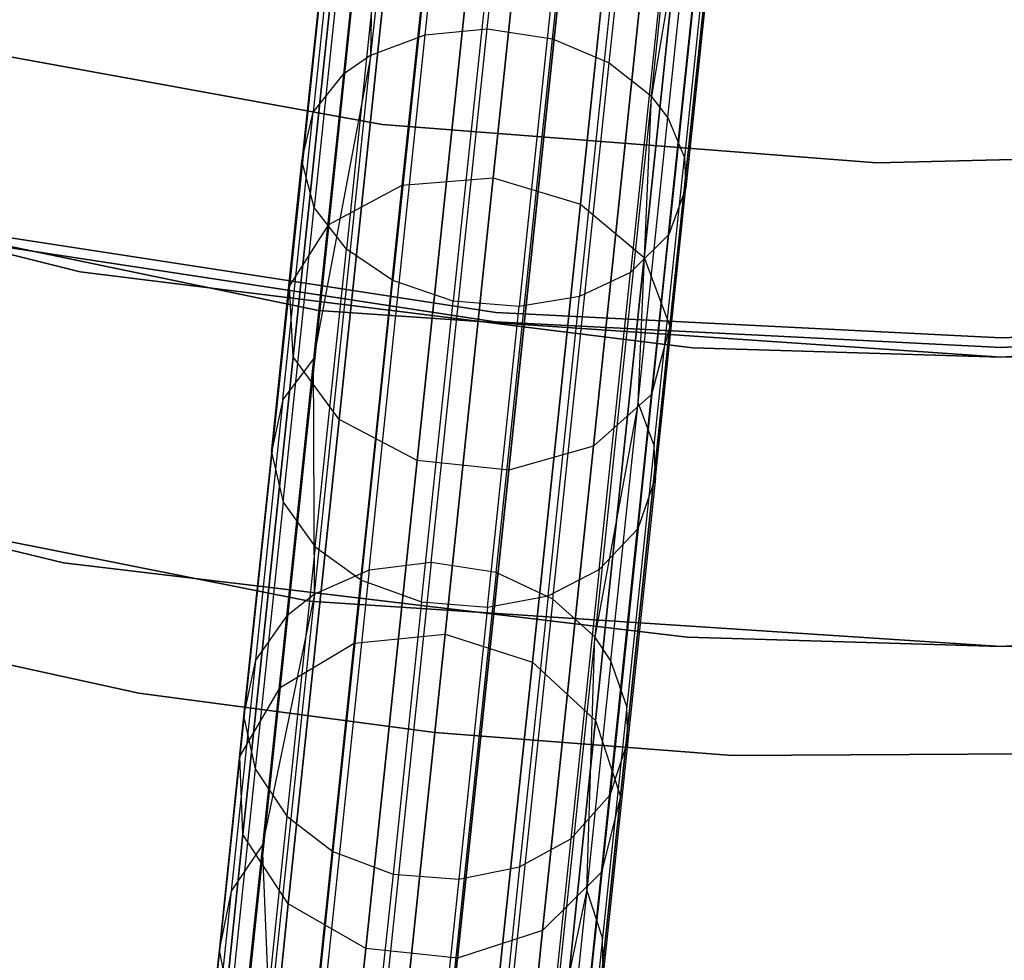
# Model space of a CAD drawing. Extents: x 0.3 to 7.1, y -3.38 to 3.38.
# Tile 47 of 256: x 3.19 to 3.7, y -2.91 to -2.42. Entities that reach past the tile are written whole.
import ezdxf

# ---------------------------------------------------------------- set-up
doc = ezdxf.new("R2010")
doc.units = 0
doc.header["$LTSCALE"] = 2.54
doc.layers.get('0').update_dxf_attribs({"linetype": 'CONTINUOUS'})

# ---------------------------------------------------------------- blocks, each defined once
blk = doc.blocks.new('SINGLES_B_BB_STL')
at = {"color": 0}
for p, q in [((3.3976, -2.43282, 40.96026), (3.43214, -2.10417, 41.24875)), ((3.3976, -2.43282, 40.96026), (3.43214, -2.10417, 41.24875)), ((3.42974, -2.42972, 40.954), (3.46417, -2.10218, 41.24152)), ((3.42974, -2.42972, 40.954), (3.46417, -2.10218, 41.24152)), ((3.46352, -2.43476, 40.95544), (3.49797, -2.10696, 41.24318)), ((3.46352, -2.43476, 40.95544), (3.49797, -2.10696, 41.24318)), ((3.36943, -2.44332, 40.97328), (3.40421, -2.11239, 41.26377)), ((3.36943, -2.44332, 40.97328), (3.40421, -2.11239, 41.26377)), ((3.49307, -2.44721, 40.96447), (3.52769, -2.11782, 41.2536)), ((3.49307, -2.44721, 40.96447), (3.52769, -2.11782, 41.2536)), ((3.51497, -2.46457, 40.97904), (3.54986, -2.13263, 41.27042)), ((3.51497, -2.46457, 40.97904), (3.54986, -2.13263, 41.27042)), ((3.38567, -2.51081, 15.11933), (3.41516, -2.23029, 14.83256)), ((3.38567, -2.51081, 15.11933), (3.41516, -2.23029, 14.83256)), ((3.41516, -2.23029, 13.42871), (3.38567, -2.51081, 13.14194)), ((3.41516, -2.23029, 13.42871), (3.38567, -2.51081, 13.14194)), ((3.46217, -2.22761, 14.84115), (3.4328, -2.507, 15.12676)), ((3.46217, -2.22761, 14.84115), (3.4328, -2.507, 15.12676)), ((3.4328, -2.507, 13.13451), (3.46217, -2.22761, 13.42012)), ((3.4328, -2.507, 13.13451), (3.46217, -2.22761, 13.42012)), ((3.47811, -2.52052, 15.11933), (3.50759, -2.24, 14.83256)), ((3.47811, -2.52052, 15.11933), (3.50759, -2.24, 14.83256)), ((3.50759, -2.24, 13.42871), (3.47811, -2.52052, 13.14194)), ((3.50759, -2.24, 13.42871), (3.47811, -2.52052, 13.14194)), ((3.34752, -2.53107, 15.09872), (3.37733, -2.24743, 14.80876)), ((3.34752, -2.53107, 15.09872), (3.37733, -2.24743, 14.80876)), ((3.37733, -2.24743, 13.4525), (3.34752, -2.53107, 13.16255)), ((3.37733, -2.24743, 13.4525), (3.34752, -2.53107, 13.16255)), ((3.51122, -2.54828, 15.09872), (3.54103, -2.26463, 14.80876)), ((3.51122, -2.54828, 15.09872), (3.54103, -2.26463, 14.80876)), ((3.54103, -2.26463, 13.4525), (3.51122, -2.54828, 13.16255)), ((3.54103, -2.26463, 13.4525), (3.51122, -2.54828, 13.16255)), ((3.32708, -2.56315, 15.06967), (3.35736, -2.2751, 14.77521)), ((3.32708, -2.56315, 15.06967), (3.35736, -2.2751, 14.77521)), ((3.35736, -2.2751, 13.48606), (3.32708, -2.56315, 13.1916)), ((3.35736, -2.2751, 13.48606), (3.32708, -2.56315, 13.1916)), ((3.37199, -2.29272, 41.13721), (3.35512, -2.45318, 40.98427)), ((3.37199, -2.29272, 41.13721), (3.35512, -2.45318, 40.98427)), ((3.36943, -2.44332, 40.97328), (3.37199, -2.29272, 41.13721)), ((3.36943, -2.44332, 40.97328), (3.37199, -2.29272, 41.13721)), ((3.52454, -2.5839, 15.06967), (3.55481, -2.29586, 14.77521)), ((3.52454, -2.5839, 15.06967), (3.55481, -2.29586, 14.77521)), ((3.55481, -2.29586, 13.48606), (3.52454, -2.5839, 13.1916)), ((3.55481, -2.29586, 13.48606), (3.52454, -2.5839, 13.1916)), ((3.32904, -2.5997, 15.03882), (3.35981, -2.30697, 14.73958)), ((3.32904, -2.5997, 15.03882), (3.35981, -2.30697, 14.73958)), ((3.35981, -2.30697, 13.52169), (3.32904, -2.5997, 13.22244)), ((3.35981, -2.30697, 13.52169), (3.32904, -2.5997, 13.22244)), ((3.35646, -2.31062, 41.15946), (3.33941, -2.47283, 41.00486)), ((3.35646, -2.31062, 41.15946), (3.33941, -2.47283, 41.00486)), ((3.54041, -2.31474, 41.14212), (3.51497, -2.46457, 40.97904)), ((3.54041, -2.31474, 41.14212), (3.51497, -2.46457, 40.97904)), ((3.52351, -2.47558, 40.98881), (3.54041, -2.31474, 41.14212)), ((3.52351, -2.47558, 40.98881), (3.54041, -2.31474, 41.14212)), ((3.51502, -2.61924, 15.03882), (3.54579, -2.32652, 14.73958)), ((3.51502, -2.61924, 15.03882), (3.54579, -2.32652, 14.73958)), ((3.54579, -2.32652, 13.52169), (3.51502, -2.61924, 13.22244)), ((3.54579, -2.32652, 13.52169), (3.51502, -2.61924, 13.22244)), ((3.35091, -2.3338, 41.18653), (3.33364, -2.49813, 41.02991)), ((3.35091, -2.3338, 41.18653), (3.33364, -2.49813, 41.02991)), ((3.54912, -2.3339, 41.16291), (3.53204, -2.49637, 41.00805)), ((3.54912, -2.3339, 41.16291), (3.53204, -2.49637, 41.00805)), ((3.35295, -2.63234, 15.01325), (3.38413, -2.33573, 14.71004)), ((3.35295, -2.63234, 15.01325), (3.38413, -2.33573, 14.71004)), ((3.38413, -2.33573, 13.55122), (3.35295, -2.63234, 13.24801)), ((3.38413, -2.33573, 13.55122), (3.35295, -2.63234, 13.24801)), ((3.48485, -2.6462, 15.01325), (3.51602, -2.3496, 14.71004)), ((3.48485, -2.6462, 15.01325), (3.51602, -2.3496, 14.71004)), ((3.51602, -2.3496, 13.55122), (3.48485, -2.6462, 13.24801)), ((3.51602, -2.3496, 13.55122), (3.48485, -2.6462, 13.24801)), ((3.55002, -2.34843, 41.17936), (3.53281, -2.5122, 41.02328)), ((3.55002, -2.34843, 41.17936), (3.53281, -2.5122, 41.02328)), ((3.35744, -2.35599, 41.21104), (3.33997, -2.52224, 41.05258)), ((3.35744, -2.35599, 41.21104), (3.33997, -2.52224, 41.05258)), ((3.39333, -2.65359, 14.99881), (3.42474, -2.3548, 14.69337)), ((3.39333, -2.65359, 14.99881), (3.42474, -2.3548, 14.69337)), ((3.42474, -2.3548, 13.5679), (3.39333, -2.65359, 13.26245)), ((3.42474, -2.3548, 13.5679), (3.39333, -2.65359, 13.26245)), ((3.44093, -2.6586, 14.99881), (3.47234, -2.3598, 14.69337)), ((3.44093, -2.6586, 14.99881), (3.47234, -2.3598, 14.69337)), ((3.47234, -2.3598, 13.5679), (3.44093, -2.6586, 13.26245)), ((3.47234, -2.3598, 13.5679), (3.44093, -2.6586, 13.26245)), ((3.54141, -2.37054, 41.20558), (3.52398, -2.53636, 41.04753)), ((3.54141, -2.37054, 41.20558), (3.52398, -2.53636, 41.04753)), ((3.37439, -2.37601, 41.23182), (3.35675, -2.54389, 41.07181)), ((3.37439, -2.37601, 41.23182), (3.35675, -2.54389, 41.07181)), ((3.52168, -2.38843, 41.22833), (3.50406, -2.55604, 41.06859)), ((3.52168, -2.38843, 41.22833), (3.50406, -2.55604, 41.06859)), ((3.39859, -2.39118, 41.24621), (3.38083, -2.56019, 41.08512)), ((3.39859, -2.39118, 41.24621), (3.38083, -2.56019, 41.08512)), ((3.49534, -2.39957, 41.24419), (3.47759, -2.56842, 41.08325)), ((3.49534, -2.39957, 41.24419), (3.47759, -2.56842, 41.08325)), ((3.42994, -2.40129, 41.25397), (3.41211, -2.57091, 41.09231)), ((3.42994, -2.40129, 41.25397), (3.41211, -2.57091, 41.09231)), ((3.46404, -2.40414, 41.25313), (3.44622, -2.57369, 41.09153)), ((3.46404, -2.40414, 41.25313), (3.44622, -2.57369, 41.09153)), ((3.3976, -2.43282, 40.96026), (3.42974, -2.42972, 40.954)), ((3.3976, -2.43282, 40.96026), (3.42974, -2.42972, 40.954)), ((3.40066, -2.70639, 40.61662), (3.42974, -2.42972, 40.954)), ((3.40066, -2.70639, 40.61662), (3.42974, -2.42972, 40.954)), ((3.42974, -2.42972, 40.954), (3.46352, -2.43476, 40.95544)), ((3.42974, -2.42972, 40.954), (3.46352, -2.43476, 40.95544)), ((3.12208, -2.43316, 3.2), (3.3753, -2.47931, 3.2)), ((3.3753, -2.47931, 3.303), (3.12208, -2.43316, 3.303)), ((3.12208, -2.43316, 3.2), (3.3753, -2.47931, 3.2)), ((3.3753, -2.47931, 3.303), (3.12208, -2.43316, 3.303)), ((3.36843, -2.71041, 40.62175), (3.3976, -2.43282, 40.96026)), ((3.36843, -2.71041, 40.62175), (3.3976, -2.43282, 40.96026)), ((3.36943, -2.44332, 40.97328), (3.3976, -2.43282, 40.96026)), ((3.36943, -2.44332, 40.97328), (3.3976, -2.43282, 40.96026)), ((3.43441, -2.71163, 40.6178), (3.46352, -2.43476, 40.95544)), ((3.43441, -2.71163, 40.6178), (3.46352, -2.43476, 40.95544)), ((3.46352, -2.43476, 40.95544), (3.49307, -2.44721, 40.96447)), ((3.46352, -2.43476, 40.95544), (3.49307, -2.44721, 40.96447)), ((3.36943, -2.44332, 40.97328), (3.33962, -2.60073, 40.81865)), ((3.36943, -2.44332, 40.97328), (3.33962, -2.60073, 40.81865)), ((3.34005, -2.72285, 40.63241), (3.36943, -2.44332, 40.97328)), ((3.34005, -2.72285, 40.63241), (3.36943, -2.44332, 40.97328)), ((3.36943, -2.44332, 40.97328), (3.35512, -2.45318, 40.98427)), ((3.36943, -2.44332, 40.97328), (3.35512, -2.45318, 40.98427)), ((3.46383, -2.72542, 40.6252), (3.49307, -2.44721, 40.96447)), ((3.46383, -2.72542, 40.6252), (3.49307, -2.44721, 40.96447)), ((3.49307, -2.44721, 40.96447), (3.51497, -2.46457, 40.97904)), ((3.49307, -2.44721, 40.96447), (3.51497, -2.46457, 40.97904)), ((3.33941, -2.47283, 41.00486), (3.35512, -2.45318, 40.98427)), ((3.33941, -2.47283, 41.00486), (3.35512, -2.45318, 40.98427)), ((3.35512, -2.45318, 40.98427), (3.33962, -2.60073, 40.81865)), ((3.35512, -2.45318, 40.98427), (3.33962, -2.60073, 40.81865)), ((3.51497, -2.46457, 40.97904), (3.4855, -2.74496, 40.63713)), ((3.51497, -2.46457, 40.97904), (3.4855, -2.74496, 40.63713)), ((3.50796, -2.62349, 40.82279), (3.51497, -2.46457, 40.97904)), ((3.50796, -2.62349, 40.82279), (3.51497, -2.46457, 40.97904)), ((3.52351, -2.47558, 40.98881), (3.51497, -2.46457, 40.97904)), ((3.52351, -2.47558, 40.98881), (3.51497, -2.46457, 40.97904)), ((3.32374, -2.62198, 40.83744), (3.33941, -2.47283, 41.00486)), ((3.32374, -2.62198, 40.83744), (3.33941, -2.47283, 41.00486)), ((3.33364, -2.49813, 41.02991), (3.33941, -2.47283, 41.00486)), ((3.33364, -2.49813, 41.02991), (3.33941, -2.47283, 41.00486)), ((3.50796, -2.62349, 40.82279), (3.52351, -2.47558, 40.98881)), ((3.50796, -2.62349, 40.82279), (3.52351, -2.47558, 40.98881)), ((3.52351, -2.47558, 40.98881), (3.53204, -2.49637, 41.00805)), ((3.52351, -2.47558, 40.98881), (3.53204, -2.49637, 41.00805)), ((3.21855, -2.55573, 171.7), (2.9081, -2.47765, 171.7)), ((2.9081, -2.47765, 164.1), (3.21855, -2.55573, 164.1)), ((2.9081, -2.47765, 164.1), (3.21855, -2.55573, 164.1)), ((3.21855, -2.55573, 171.7), (2.9081, -2.47765, 171.7)), ((3.3753, -2.47931, 3.2), (3.3753, -2.47931, 3.303)), ((3.3753, -2.47931, 3.2), (3.63193, -2.49917, 3.2)), ((3.63193, -2.49917, 3.303), (3.3753, -2.47931, 3.303)), ((3.3753, -2.47931, 3.2), (3.3753, -2.47931, 3.303)), ((3.3753, -2.47931, 3.2), (3.63193, -2.49917, 3.2)), ((3.63193, -2.49917, 3.303), (3.3753, -2.47931, 3.303)), ((3.63193, -2.49917, 3.2), (3.88924, -2.49254, 3.2)), ((3.88924, -2.49254, 3.303), (3.63193, -2.49917, 3.303)), ((3.63193, -2.49917, 3.2), (3.88924, -2.49254, 3.2)), ((3.88924, -2.49254, 3.303), (3.63193, -2.49917, 3.303)), ((3.51634, -2.64578, 40.84035), (3.53204, -2.49637, 41.00805)), ((3.51634, -2.64578, 40.84035), (3.53204, -2.49637, 41.00805)), ((3.53204, -2.49637, 41.00805), (3.53281, -2.5122, 41.02328)), ((3.53204, -2.49637, 41.00805), (3.53281, -2.5122, 41.02328)), ((3.31776, -2.64923, 40.86029), (3.33364, -2.49813, 41.02991)), ((3.31776, -2.64923, 40.86029), (3.33364, -2.49813, 41.02991)), ((3.33997, -2.52224, 41.05258), (3.33364, -2.49813, 41.02991)), ((3.33997, -2.52224, 41.05258), (3.33364, -2.49813, 41.02991)), ((3.63193, -2.49917, 3.2), (3.63193, -2.49917, 3.303)), ((3.63193, -2.49917, 3.2), (3.63193, -2.49917, 3.303)), ((2.99483, -2.50358, 1.7), (3.34226, -2.57578, 1.7)), ((3.34226, -2.57578, 12.7), (2.99483, -2.50358, 12.7)), ((3.34226, -2.57578, 12.7), (2.99483, -2.50358, 12.7)), ((2.99483, -2.50358, 1.7), (3.34226, -2.57578, 1.7)), ((3.38567, -2.51081, 15.11933), (3.4328, -2.507, 15.12676)), ((3.38567, -2.51081, 15.11933), (3.4328, -2.507, 15.12676)), ((3.38567, -2.51081, 13.14194), (3.4328, -2.507, 13.13451)), ((3.38567, -2.51081, 13.14194), (3.4328, -2.507, 13.13451)), ((3.4328, -2.507, 15.12676), (3.40793, -2.7436, 15.44909)), ((3.4328, -2.507, 15.12676), (3.40793, -2.7436, 15.44909)), ((3.40793, -2.7436, 12.81218), (3.4328, -2.507, 13.13451)), ((3.40793, -2.7436, 12.81218), (3.4328, -2.507, 13.13451)), ((3.4328, -2.507, 15.12676), (3.47811, -2.52052, 15.11933)), ((3.4328, -2.507, 15.12676), (3.47811, -2.52052, 15.11933)), ((3.4328, -2.507, 13.13451), (3.47811, -2.52052, 13.14194)), ((3.4328, -2.507, 13.13451), (3.47811, -2.52052, 13.14194)), ((3.34752, -2.53107, 15.09872), (3.38567, -2.51081, 15.11933)), ((3.34752, -2.53107, 15.09872), (3.38567, -2.51081, 15.11933)), ((3.34752, -2.53107, 13.16255), (3.38567, -2.51081, 13.14194)), ((3.34752, -2.53107, 13.16255), (3.38567, -2.51081, 13.14194)), ((3.36071, -2.74836, 15.44295), (3.38567, -2.51081, 15.11933)), ((3.36071, -2.74836, 15.44295), (3.38567, -2.51081, 15.11933)), ((3.38567, -2.51081, 13.14194), (3.36071, -2.74836, 12.81832)), ((3.38567, -2.51081, 13.14194), (3.36071, -2.74836, 12.81832)), ((3.51698, -2.66279, 40.85424), (3.53281, -2.5122, 41.02328)), ((3.51698, -2.66279, 40.85424), (3.53281, -2.5122, 41.02328)), ((3.53281, -2.5122, 41.02328), (3.52398, -2.53636, 41.04753)), ((3.53281, -2.5122, 41.02328), (3.52398, -2.53636, 41.04753)), ((3.3239, -2.67511, 40.88098), (3.33997, -2.52224, 41.05258)), ((3.3239, -2.67511, 40.88098), (3.33997, -2.52224, 41.05258)), ((3.35675, -2.54389, 41.07181), (3.33997, -2.52224, 41.05258)), ((3.35675, -2.54389, 41.07181), (3.33997, -2.52224, 41.05258)), ((3.45314, -2.75808, 15.44295), (3.47811, -2.52052, 15.11933)), ((3.45314, -2.75808, 15.44295), (3.47811, -2.52052, 15.11933)), ((3.47811, -2.52052, 13.14194), (3.45314, -2.75808, 12.81832)), ((3.47811, -2.52052, 13.14194), (3.45314, -2.75808, 12.81832)), ((3.47811, -2.52052, 15.11933), (3.51122, -2.54828, 15.09872)), ((3.47811, -2.52052, 15.11933), (3.51122, -2.54828, 15.09872)), ((3.47811, -2.52052, 13.14194), (3.51122, -2.54828, 13.16255)), ((3.47811, -2.52052, 13.14194), (3.51122, -2.54828, 13.16255)), ((3.32227, -2.77127, 15.42595), (3.34752, -2.53107, 15.09872)), ((3.32227, -2.77127, 15.42595), (3.34752, -2.53107, 15.09872)), ((3.34752, -2.53107, 13.16255), (3.32227, -2.77127, 12.83532)), ((3.34752, -2.53107, 13.16255), (3.32227, -2.77127, 12.83532)), ((3.32708, -2.56315, 15.06967), (3.34752, -2.53107, 15.09872)), ((3.32708, -2.56315, 15.06967), (3.34752, -2.53107, 15.09872)), ((3.32708, -2.56315, 13.1916), (3.34752, -2.53107, 13.16255)), ((3.32708, -2.56315, 13.1916), (3.34752, -2.53107, 13.16255)), ((3.17493, -2.53698, 164.4), (3.43427, -2.57671, 164.4)), ((3.43427, -2.57671, 164.3), (3.17493, -2.53698, 164.3)), ((3.17493, -2.53698, 164.4), (3.43427, -2.57671, 164.4)), ((3.43427, -2.57671, 164.3), (3.17493, -2.53698, 164.3)), ((3.52398, -2.53636, 41.04753), (3.50406, -2.55604, 41.06859)), ((3.52398, -2.53636, 41.04753), (3.50406, -2.55604, 41.06859)), ((3.50796, -2.68884, 40.87638), (3.52398, -2.53636, 41.04753)), ((3.50796, -2.68884, 40.87638), (3.52398, -2.53636, 41.04753)), ((3.17393, -2.54188, 12.5), (3.43377, -2.58169, 12.5)), ((3.43377, -2.58169, 12.35), (3.17393, -2.54188, 12.35)), ((3.17393, -2.54188, 12.5), (3.43377, -2.58169, 12.5)), ((3.43377, -2.58169, 12.35), (3.17393, -2.54188, 12.35)), ((3.34052, -2.69826, 40.89853), (3.35675, -2.54389, 41.07181)), ((3.34052, -2.69826, 40.89853), (3.35675, -2.54389, 41.07181)), ((3.38083, -2.56019, 41.08512), (3.35675, -2.54389, 41.07181)), ((3.38083, -2.56019, 41.08512), (3.35675, -2.54389, 41.07181)), ((3.48597, -2.78848, 15.42595), (3.51122, -2.54828, 15.09872)), ((3.48597, -2.78848, 15.42595), (3.51122, -2.54828, 15.09872)), ((3.51122, -2.54828, 13.16255), (3.48597, -2.78848, 12.83532)), ((3.51122, -2.54828, 13.16255), (3.48597, -2.78848, 12.83532)), ((3.51122, -2.54828, 15.09872), (3.52454, -2.5839, 15.06967)), ((3.51122, -2.54828, 15.09872), (3.52454, -2.5839, 15.06967)), ((3.51122, -2.54828, 13.16255), (3.52454, -2.5839, 13.1916)), ((3.51122, -2.54828, 13.16255), (3.52454, -2.5839, 13.1916)), ((3.53624, -2.59507, 171.7), (3.21855, -2.55573, 171.7)), ((3.21855, -2.55573, 164.1), (3.53624, -2.59507, 164.1)), ((3.21855, -2.55573, 164.1), (3.53624, -2.59507, 164.1)), ((3.21855, -2.55573, 164.1), (3.21855, -2.55573, 171.7)), ((3.53624, -2.59507, 171.7), (3.21855, -2.55573, 171.7)), ((3.21855, -2.55573, 164.1), (3.21855, -2.55573, 171.7)), ((3.50406, -2.55604, 41.06859), (3.47759, -2.56842, 41.08325)), ((3.50406, -2.55604, 41.06859), (3.47759, -2.56842, 41.08325)), ((3.48786, -2.71016, 40.89558), (3.50406, -2.55604, 41.06859)), ((3.48786, -2.71016, 40.89558), (3.50406, -2.55604, 41.06859)), ((3.30144, -2.80709, 15.40198), (3.32708, -2.56315, 15.06967)), ((3.30144, -2.80709, 15.40198), (3.32708, -2.56315, 15.06967)), ((3.32708, -2.56315, 13.1916), (3.30144, -2.80709, 12.85928)), ((3.32708, -2.56315, 13.1916), (3.30144, -2.80709, 12.85928)), ((3.32904, -2.5997, 15.03882), (3.32708, -2.56315, 15.06967)), ((3.32904, -2.5997, 15.03882), (3.32708, -2.56315, 15.06967)), ((3.32904, -2.5997, 13.22244), (3.32708, -2.56315, 13.1916)), ((3.32904, -2.5997, 13.22244), (3.32708, -2.56315, 13.1916)), ((3.36449, -2.7156, 40.91068), (3.38083, -2.56019, 41.08512)), ((3.36449, -2.7156, 40.91068), (3.38083, -2.56019, 41.08512)), ((3.41211, -2.57091, 41.09231), (3.38083, -2.56019, 41.08512)), ((3.41211, -2.57091, 41.09231), (3.38083, -2.56019, 41.08512)), ((3.47759, -2.56842, 41.08325), (3.44622, -2.57369, 41.09153)), ((3.47759, -2.56842, 41.08325), (3.44622, -2.57369, 41.09153)), ((3.46127, -2.72369, 40.90897), (3.47759, -2.56842, 41.08325)), ((3.46127, -2.72369, 40.90897), (3.47759, -2.56842, 41.08325)), ((3.39572, -2.72688, 40.91723), (3.41211, -2.57091, 41.09231)), ((3.39572, -2.72688, 40.91723), (3.41211, -2.57091, 41.09231)), ((3.44622, -2.57369, 41.09153), (3.41211, -2.57091, 41.09231)), ((3.44622, -2.57369, 41.09153), (3.41211, -2.57091, 41.09231)), ((3.42984, -2.7296, 40.91652), (3.44622, -2.57369, 41.09153)), ((3.42984, -2.7296, 40.91652), (3.44622, -2.57369, 41.09153)), ((3.34226, -2.57578, 1.7), (3.6963, -2.6, 1.7)), ((3.6963, -2.6, 12.7), (3.34226, -2.57578, 12.7)), ((3.34226, -2.57578, 12.7), (3.34226, -2.57578, 1.7)), ((3.34226, -2.57578, 12.7), (3.34226, -2.57578, 1.7)), ((3.6963, -2.6, 12.7), (3.34226, -2.57578, 12.7)), ((3.34226, -2.57578, 1.7), (3.6963, -2.6, 1.7)), ((3.43427, -2.57671, 164.4), (3.6963, -2.59, 164.4)), ((3.6963, -2.59, 164.3), (3.43427, -2.57671, 164.3)), ((3.6963, -2.59, 164.3), (3.43427, -2.57671, 164.3)), ((3.43427, -2.57671, 164.4), (3.6963, -2.59, 164.4)), ((3.43427, -2.57671, 164.4), (3.43427, -2.57671, 164.3)), ((3.43427, -2.57671, 164.4), (3.43427, -2.57671, 164.3)), ((3.6963, -2.6, 1.7), (4.05033, -2.57578, 1.7)), ((4.05033, -2.57578, 12.7), (3.6963, -2.6, 12.7)), ((4.05033, -2.57578, 12.7), (3.6963, -2.6, 12.7)), ((3.6963, -2.6, 1.7), (4.05033, -2.57578, 1.7)), ((3.6963, -2.59, 164.4), (3.95832, -2.57671, 164.4)), ((3.95832, -2.57671, 164.3), (3.6963, -2.59, 164.3)), ((3.6963, -2.59, 164.4), (3.95832, -2.57671, 164.4)), ((3.95832, -2.57671, 164.3), (3.6963, -2.59, 164.3)), ((3.43377, -2.58169, 12.5), (3.6963, -2.595, 12.5)), ((3.6963, -2.595, 12.35), (3.43377, -2.58169, 12.35)), ((3.43377, -2.58169, 12.5), (3.6963, -2.595, 12.5)), ((3.43377, -2.58169, 12.5), (3.43377, -2.58169, 12.35)), ((3.6963, -2.595, 12.35), (3.43377, -2.58169, 12.35)), ((3.43377, -2.58169, 12.5), (3.43377, -2.58169, 12.35)), ((3.4989, -2.82784, 15.40198), (3.52454, -2.5839, 15.06967)), ((3.4989, -2.82784, 15.40198), (3.52454, -2.5839, 15.06967)), ((3.52454, -2.5839, 13.1916), (3.4989, -2.82784, 12.85928)), ((3.52454, -2.5839, 13.1916), (3.4989, -2.82784, 12.85928)), ((3.52454, -2.5839, 15.06967), (3.51502, -2.61924, 15.03882)), ((3.52454, -2.5839, 15.06967), (3.51502, -2.61924, 15.03882)), ((3.52454, -2.5839, 13.1916), (3.51502, -2.61924, 13.22244)), ((3.52454, -2.5839, 13.1916), (3.51502, -2.61924, 13.22244)), ((3.6963, -2.595, 12.5), (3.95883, -2.58169, 12.5)), ((3.95883, -2.58169, 12.35), (3.6963, -2.595, 12.35)), ((3.6963, -2.595, 12.5), (3.95883, -2.58169, 12.5)), ((3.95883, -2.58169, 12.35), (3.6963, -2.595, 12.35)), ((3.6963, -2.59, 164.4), (3.6963, -2.59, 164.3)), ((3.6963, -2.59, 164.4), (3.6963, -2.59, 164.3)), ((3.30299, -2.8476, 15.37654), (3.32904, -2.5997, 15.03882)), ((3.30299, -2.8476, 15.37654), (3.32904, -2.5997, 15.03882)), ((3.32904, -2.5997, 13.22244), (3.30299, -2.8476, 12.88473)), ((3.32904, -2.5997, 13.22244), (3.30299, -2.8476, 12.88473)), ((3.35295, -2.63234, 15.01325), (3.32904, -2.5997, 15.03882)), ((3.35295, -2.63234, 15.01325), (3.32904, -2.5997, 15.03882)), ((3.35295, -2.63234, 13.24801), (3.32904, -2.5997, 13.22244)), ((3.35295, -2.63234, 13.24801), (3.32904, -2.5997, 13.22244)), ((3.6963, -2.6, 171.7), (3.53624, -2.59507, 171.7)), ((3.53624, -2.59507, 164.1), (3.6963, -2.6, 164.1)), ((3.53624, -2.59507, 164.1), (3.6963, -2.6, 164.1)), ((3.53624, -2.59507, 164.1), (3.53624, -2.59507, 171.7)), ((3.6963, -2.6, 171.7), (3.53624, -2.59507, 171.7)), ((3.53624, -2.59507, 164.1), (3.53624, -2.59507, 171.7)), ((3.6963, -2.595, 12.5), (3.6963, -2.595, 12.35)), ((3.6963, -2.595, 12.5), (3.6963, -2.595, 12.35)), ((3.85636, -2.59507, 171.7), (3.6963, -2.6, 171.7)), ((3.6963, -2.6, 164.1), (3.85636, -2.59507, 164.1)), ((3.6963, -2.6, 164.1), (3.85636, -2.59507, 164.1)), ((3.85636, -2.59507, 171.7), (3.6963, -2.6, 171.7)), ((3.33962, -2.60073, 40.81865), (3.32374, -2.62198, 40.83744)), ((3.33962, -2.60073, 40.81865), (3.32374, -2.62198, 40.83744)), ((3.33962, -2.60073, 40.81865), (3.32557, -2.73434, 40.64141)), ((3.33962, -2.60073, 40.81865), (3.32557, -2.73434, 40.64141)), ((3.34005, -2.72285, 40.63241), (3.33962, -2.60073, 40.81865)), ((3.34005, -2.72285, 40.63241), (3.33962, -2.60073, 40.81865)), ((3.6963, -2.6, 1.7), (3.6963, -2.6, 12.7)), ((3.6963, -2.6, 1.7), (3.6963, -2.6, 12.7)), ((3.6963, -2.6, 164.1), (3.6963, -2.6, 171.7)), ((3.6963, -2.6, 164.1), (3.6963, -2.6, 171.7)), ((3.51502, -2.61924, 15.03882), (3.48485, -2.6462, 15.01325)), ((3.51502, -2.61924, 15.03882), (3.48485, -2.6462, 15.01325)), ((3.51502, -2.61924, 13.22244), (3.48485, -2.6462, 13.24801)), ((3.51502, -2.61924, 13.22244), (3.48485, -2.6462, 13.24801)), ((3.48897, -2.86714, 15.37654), (3.51502, -2.61924, 15.03882)), ((3.48897, -2.86714, 15.37654), (3.51502, -2.61924, 15.03882)), ((3.51502, -2.61924, 13.22244), (3.48897, -2.86714, 12.88473)), ((3.51502, -2.61924, 13.22244), (3.48897, -2.86714, 12.88473)), ((3.32374, -2.62198, 40.83744), (3.30954, -2.75705, 40.65827)), ((3.32374, -2.62198, 40.83744), (3.30954, -2.75705, 40.65827)), ((3.32374, -2.62198, 40.83744), (3.31776, -2.64923, 40.86029)), ((3.32374, -2.62198, 40.83744), (3.31776, -2.64923, 40.86029)), ((3.50796, -2.62349, 40.82279), (3.4855, -2.74496, 40.63713)), ((3.50796, -2.62349, 40.82279), (3.4855, -2.74496, 40.63713)), ((3.49389, -2.75742, 40.64513), (3.50796, -2.62349, 40.82279)), ((3.49389, -2.75742, 40.64513), (3.50796, -2.62349, 40.82279)), ((3.51634, -2.64578, 40.84035), (3.50796, -2.62349, 40.82279)), ((3.51634, -2.64578, 40.84035), (3.50796, -2.62349, 40.82279)), ((2.89314, -2.6301, 171.7), (3.20985, -2.70663, 171.7)), ((3.20985, -2.70663, 164.1), (2.89314, -2.6301, 164.1)), ((2.89314, -2.6301, 171.7), (3.20985, -2.70663, 171.7)), ((3.20985, -2.70663, 164.1), (2.89314, -2.6301, 164.1)), ((3.32655, -2.88352, 15.35544), (3.35295, -2.63234, 15.01325)), ((3.32655, -2.88352, 15.35544), (3.35295, -2.63234, 15.01325)), ((3.35295, -2.63234, 13.24801), (3.32655, -2.88352, 12.90583)), ((3.35295, -2.63234, 13.24801), (3.32655, -2.88352, 12.90583)), ((3.39333, -2.65359, 14.99881), (3.35295, -2.63234, 15.01325)), ((3.39333, -2.65359, 14.99881), (3.35295, -2.63234, 15.01325)), ((3.39333, -2.65359, 13.26245), (3.35295, -2.63234, 13.24801)), ((3.39333, -2.65359, 13.26245), (3.35295, -2.63234, 13.24801)), ((3.51634, -2.64578, 40.84035), (3.50212, -2.78107, 40.66089)), ((3.51634, -2.64578, 40.84035), (3.50212, -2.78107, 40.66089)), ((3.51698, -2.66279, 40.85424), (3.51634, -2.64578, 40.84035)), ((3.51698, -2.66279, 40.85424), (3.51634, -2.64578, 40.84035)), ((3.31776, -2.64923, 40.86029), (3.30338, -2.78606, 40.67878)), ((3.31776, -2.64923, 40.86029), (3.30338, -2.78606, 40.67878)), ((3.31776, -2.64923, 40.86029), (3.3239, -2.67511, 40.88098)), ((3.31776, -2.64923, 40.86029), (3.3239, -2.67511, 40.88098)), ((3.48485, -2.6462, 15.01325), (3.44093, -2.6586, 14.99881)), ((3.48485, -2.6462, 15.01325), (3.44093, -2.6586, 14.99881)), ((3.48485, -2.6462, 13.24801), (3.44093, -2.6586, 13.26245)), ((3.48485, -2.6462, 13.24801), (3.44093, -2.6586, 13.26245)), ((3.45845, -2.89738, 15.35544), (3.48485, -2.6462, 15.01325)), ((3.45845, -2.89738, 15.35544), (3.48485, -2.6462, 15.01325)), ((3.48485, -2.6462, 13.24801), (3.45845, -2.89738, 12.90583)), ((3.48485, -2.6462, 13.24801), (3.45845, -2.89738, 12.90583)), ((3.36674, -2.90663, 15.34353), (3.39333, -2.65359, 14.99881)), ((3.36674, -2.90663, 15.34353), (3.39333, -2.65359, 14.99881)), ((3.39333, -2.65359, 13.26245), (3.36674, -2.90663, 12.91774)), ((3.39333, -2.65359, 13.26245), (3.36674, -2.90663, 12.91774)), ((3.44093, -2.6586, 14.99881), (3.39333, -2.65359, 14.99881)), ((3.44093, -2.6586, 14.99881), (3.39333, -2.65359, 14.99881)), ((3.44093, -2.6586, 13.26245), (3.39333, -2.65359, 13.26245)), ((3.44093, -2.6586, 13.26245), (3.39333, -2.65359, 13.26245)), ((2.98455, -2.6563, 1.7), (3.33735, -2.72647, 1.7)), ((3.33735, -2.72647, 12.7), (2.98455, -2.6563, 12.7)), ((2.98455, -2.6563, 1.7), (3.33735, -2.72647, 1.7)), ((3.33735, -2.72647, 12.7), (2.98455, -2.6563, 12.7)), ((3.41434, -2.91163, 15.34353), (3.44093, -2.6586, 14.99881)), ((3.41434, -2.91163, 15.34353), (3.44093, -2.6586, 14.99881)), ((3.44093, -2.6586, 13.26245), (3.41434, -2.91163, 12.91774)), ((3.44093, -2.6586, 13.26245), (3.41434, -2.91163, 12.91774)), ((3.51698, -2.66279, 40.85424), (3.50265, -2.79915, 40.67335)), ((3.51698, -2.66279, 40.85424), (3.50265, -2.79915, 40.67335)), ((3.50796, -2.68884, 40.87638), (3.51698, -2.66279, 40.85424)), ((3.50796, -2.68884, 40.87638), (3.51698, -2.66279, 40.85424)), ((3.3239, -2.67511, 40.88098), (3.30935, -2.81354, 40.69735)), ((3.3239, -2.67511, 40.88098), (3.30935, -2.81354, 40.69735)), ((3.3239, -2.67511, 40.88098), (3.34052, -2.69826, 40.89853)), ((3.3239, -2.67511, 40.88098), (3.34052, -2.69826, 40.89853)), ((3.48786, -2.71016, 40.89558), (3.50796, -2.68884, 40.87638)), ((3.48786, -2.71016, 40.89558), (3.50796, -2.68884, 40.87638)), ((3.50796, -2.68884, 40.87638), (3.49344, -2.82691, 40.69322)), ((3.50796, -2.68884, 40.87638), (3.49344, -2.82691, 40.69322)), ((3.34052, -2.69826, 40.89853), (3.32583, -2.83805, 40.7131)), ((3.34052, -2.69826, 40.89853), (3.32583, -2.83805, 40.7131)), ((3.34052, -2.69826, 40.89853), (3.36449, -2.7156, 40.91068)), ((3.34052, -2.69826, 40.89853), (3.36449, -2.7156, 40.91068)), ((3.20985, -2.70663, 171.7), (3.53339, -2.74517, 171.7)), ((3.53339, -2.74517, 164.1), (3.20985, -2.70663, 164.1)), ((3.20985, -2.70663, 171.7), (3.53339, -2.74517, 171.7)), ((3.20985, -2.70663, 171.7), (3.20985, -2.70663, 164.1)), ((3.53339, -2.74517, 164.1), (3.20985, -2.70663, 164.1)), ((3.20985, -2.70663, 171.7), (3.20985, -2.70663, 164.1)), ((3.40066, -2.70639, 40.61662), (3.36843, -2.71041, 40.62175)), ((3.40066, -2.70639, 40.61662), (3.36843, -2.71041, 40.62175)), ((3.40066, -2.70639, 40.61662), (3.37775, -2.9244, 40.23862)), ((3.40066, -2.70639, 40.61662), (3.37775, -2.9244, 40.23862)), ((3.43441, -2.71163, 40.6178), (3.40066, -2.70639, 40.61662)), ((3.43441, -2.71163, 40.6178), (3.40066, -2.70639, 40.61662)), ((3.24907, -2.77418, 1.9), (2.9466, -2.70815, 1.9)), ((2.9466, -2.70815, 1.7), (3.24907, -2.77418, 1.7)), ((2.9466, -2.70815, 1.7), (3.24907, -2.77418, 1.7)), ((3.24907, -2.77418, 1.9), (2.9466, -2.70815, 1.9)), ((3.36843, -2.71041, 40.62175), (3.34005, -2.72285, 40.63241)), ((3.36843, -2.71041, 40.62175), (3.34005, -2.72285, 40.63241)), ((3.36843, -2.71041, 40.62175), (3.34543, -2.92916, 40.24247)), ((3.36843, -2.71041, 40.62175), (3.34543, -2.92916, 40.24247)), ((3.43441, -2.71163, 40.6178), (3.41148, -2.92982, 40.2395)), ((3.43441, -2.71163, 40.6178), (3.41148, -2.92982, 40.2395)), ((3.46383, -2.72542, 40.6252), (3.43441, -2.71163, 40.6178)), ((3.46383, -2.72542, 40.6252), (3.43441, -2.71163, 40.6178)), ((3.46127, -2.72369, 40.90897), (3.48786, -2.71016, 40.89558)), ((3.46127, -2.72369, 40.90897), (3.48786, -2.71016, 40.89558)), ((3.48786, -2.71016, 40.89558), (3.47319, -2.84972, 40.71046)), ((3.48786, -2.71016, 40.89558), (3.47319, -2.84972, 40.71046)), ((3.36449, -2.7156, 40.91068), (3.3497, -2.85633, 40.724)), ((3.36449, -2.7156, 40.91068), (3.3497, -2.85633, 40.724)), ((3.36449, -2.7156, 40.91068), (3.39572, -2.72688, 40.91723)), ((3.36449, -2.7156, 40.91068), (3.39572, -2.72688, 40.91723)), ((3.34005, -2.72285, 40.63241), (3.31311, -2.85293, 40.45389)), ((3.34005, -2.72285, 40.63241), (3.31311, -2.85293, 40.45389)), ((3.34005, -2.72285, 40.63241), (3.3169, -2.94312, 40.25049)), ((3.34005, -2.72285, 40.63241), (3.3169, -2.94312, 40.25049)), ((3.34005, -2.72285, 40.63241), (3.32557, -2.73434, 40.64141)), ((3.34005, -2.72285, 40.63241), (3.32557, -2.73434, 40.64141)), ((3.33735, -2.72647, 1.7), (3.33735, -2.72647, 12.7)), ((3.33735, -2.72647, 1.7), (3.6963, -2.75, 1.7)), ((3.6963, -2.75, 12.7), (3.33735, -2.72647, 12.7)), ((3.33735, -2.72647, 1.7), (3.33735, -2.72647, 12.7)), ((3.33735, -2.72647, 1.7), (3.6963, -2.75, 1.7)), ((3.6963, -2.75, 12.7), (3.33735, -2.72647, 12.7)), ((3.39572, -2.72688, 40.91723), (3.38087, -2.86811, 40.72988)), ((3.39572, -2.72688, 40.91723), (3.38087, -2.86811, 40.72988)), ((3.39572, -2.72688, 40.91723), (3.42984, -2.7296, 40.91652)), ((3.39572, -2.72688, 40.91723), (3.42984, -2.7296, 40.91652)), ((3.42984, -2.7296, 40.91652), (3.46127, -2.72369, 40.90897)), ((3.42984, -2.7296, 40.91652), (3.46127, -2.72369, 40.90897)), ((3.46383, -2.72542, 40.6252), (3.44079, -2.94466, 40.24506)), ((3.46383, -2.72542, 40.6252), (3.44079, -2.94466, 40.24506)), ((3.46127, -2.72369, 40.90897), (3.4465, -2.86428, 40.72246)), ((3.46127, -2.72369, 40.90897), (3.4465, -2.86428, 40.72246)), ((3.4855, -2.74496, 40.63713), (3.46383, -2.72542, 40.6252)), ((3.4855, -2.74496, 40.63713), (3.46383, -2.72542, 40.6252)), ((4.05525, -2.72647, 12.7), (3.6963, -2.75, 12.7)), ((3.6963, -2.75, 1.7), (4.05525, -2.72647, 1.7)), ((3.6963, -2.75, 1.7), (4.05525, -2.72647, 1.7)), ((4.05525, -2.72647, 12.7), (3.6963, -2.75, 12.7)), ((3.42984, -2.7296, 40.91652), (3.415, -2.87078, 40.72924)), ((3.42984, -2.7296, 40.91652), (3.415, -2.87078, 40.72924)), ((3.32557, -2.73434, 40.64141), (3.30954, -2.75705, 40.65827)), ((3.32557, -2.73434, 40.64141), (3.30954, -2.75705, 40.65827)), ((3.32557, -2.73434, 40.64141), (3.31311, -2.85293, 40.45389)), ((3.32557, -2.73434, 40.64141), (3.31311, -2.85293, 40.45389)), ((3.36071, -2.74836, 15.44295), (3.40793, -2.7436, 15.44909)), ((3.36071, -2.74836, 15.44295), (3.40793, -2.7436, 15.44909)), ((3.36071, -2.74836, 12.81832), (3.40793, -2.7436, 12.81218)), ((3.36071, -2.74836, 12.81832), (3.40793, -2.7436, 12.81218)), ((3.40793, -2.7436, 15.44909), (3.38806, -2.9327, 15.8017)), ((3.40793, -2.7436, 15.44909), (3.38806, -2.9327, 15.8017)), ((3.38806, -2.9327, 12.45957), (3.40793, -2.7436, 12.81218)), ((3.38806, -2.9327, 12.45957), (3.40793, -2.7436, 12.81218)), ((3.40793, -2.7436, 15.44909), (3.45314, -2.75808, 15.44295)), ((3.40793, -2.7436, 15.44909), (3.45314, -2.75808, 15.44295)), ((3.40793, -2.7436, 12.81218), (3.45314, -2.75808, 12.81832)), ((3.40793, -2.7436, 12.81218), (3.45314, -2.75808, 12.81832)), ((3.4855, -2.74496, 40.63713), (3.46228, -2.9659, 40.25404)), ((3.4855, -2.74496, 40.63713), (3.46228, -2.9659, 40.25404)), ((3.48139, -2.87629, 40.45716), (3.4855, -2.74496, 40.63713)), ((3.48139, -2.87629, 40.45716), (3.4855, -2.74496, 40.63713)), ((3.49389, -2.75742, 40.64513), (3.4855, -2.74496, 40.63713)), ((3.49389, -2.75742, 40.64513), (3.4855, -2.74496, 40.63713)), ((3.53339, -2.74517, 171.7), (3.6963, -2.75, 171.7)), ((3.6963, -2.75, 164.1), (3.53339, -2.74517, 164.1)), ((3.53339, -2.74517, 171.7), (3.6963, -2.75, 171.7)), ((3.53339, -2.74517, 171.7), (3.53339, -2.74517, 164.1)), ((3.6963, -2.75, 164.1), (3.53339, -2.74517, 164.1)), ((3.53339, -2.74517, 171.7), (3.53339, -2.74517, 164.1)), ((3.6963, -2.75, 171.7), (3.85921, -2.74517, 171.7)), ((3.85921, -2.74517, 164.1), (3.6963, -2.75, 164.1)), ((3.85921, -2.74517, 164.1), (3.6963, -2.75, 164.1)), ((3.6963, -2.75, 171.7), (3.85921, -2.74517, 171.7)), ((3.32227, -2.77127, 15.42595), (3.36071, -2.74836, 15.44295)), ((3.32227, -2.77127, 15.42595), (3.36071, -2.74836, 15.44295)), ((3.32227, -2.77127, 12.83532), (3.36071, -2.74836, 12.81832)), ((3.32227, -2.77127, 12.83532), (3.36071, -2.74836, 12.81832)), ((3.34075, -2.93823, 15.79699), (3.36071, -2.74836, 15.44295)), ((3.34075, -2.93823, 15.79699), (3.36071, -2.74836, 15.44295)), ((3.36071, -2.74836, 12.81832), (3.34075, -2.93823, 12.46428)), ((3.36071, -2.74836, 12.81832), (3.34075, -2.93823, 12.46428)), ((3.6963, -2.75, 1.7), (3.6963, -2.75, 12.7)), ((3.6963, -2.75, 1.7), (3.6963, -2.75, 12.7)), ((3.6963, -2.75, 171.7), (3.6963, -2.75, 164.1)), ((3.6963, -2.75, 171.7), (3.6963, -2.75, 164.1)), ((3.30954, -2.75705, 40.65827), (3.29694, -2.87693, 40.46872)), ((3.30954, -2.75705, 40.65827), (3.29694, -2.87693, 40.46872)), ((3.30954, -2.75705, 40.65827), (3.30338, -2.78606, 40.67878)), ((3.30954, -2.75705, 40.65827), (3.30338, -2.78606, 40.67878)), ((3.43319, -2.94794, 15.79699), (3.45314, -2.75808, 15.44295)), ((3.43319, -2.94794, 15.79699), (3.45314, -2.75808, 15.44295)), ((3.45314, -2.75808, 12.81832), (3.43319, -2.94794, 12.46428)), ((3.45314, -2.75808, 12.81832), (3.43319, -2.94794, 12.46428)), ((3.45314, -2.75808, 15.44295), (3.48597, -2.78848, 15.42595)), ((3.45314, -2.75808, 15.44295), (3.48597, -2.78848, 15.42595)), ((3.45314, -2.75808, 12.81832), (3.48597, -2.78848, 12.83532)), ((3.45314, -2.75808, 12.81832), (3.48597, -2.78848, 12.83532)), ((3.49389, -2.75742, 40.64513), (3.48139, -2.87629, 40.45716)), ((3.49389, -2.75742, 40.64513), (3.48139, -2.87629, 40.45716)), ((3.50212, -2.78107, 40.66089), (3.49389, -2.75742, 40.64513)), ((3.50212, -2.78107, 40.66089), (3.49389, -2.75742, 40.64513)), ((3.30144, -2.80709, 15.40198), (3.32227, -2.77127, 15.42595)), ((3.30144, -2.80709, 15.40198), (3.32227, -2.77127, 15.42595)), ((3.30144, -2.80709, 12.85928), (3.32227, -2.77127, 12.83532)), ((3.30144, -2.80709, 12.85928), (3.32227, -2.77127, 12.83532)), ((3.3021, -2.96325, 15.78394), (3.32227, -2.77127, 15.42595)), ((3.3021, -2.96325, 15.78394), (3.32227, -2.77127, 15.42595)), ((3.32227, -2.77127, 12.83532), (3.3021, -2.96325, 12.47733)), ((3.32227, -2.77127, 12.83532), (3.3021, -2.96325, 12.47733)), ((3.40257, -2.79461, 1.9), (3.24907, -2.77418, 1.9)), ((3.24907, -2.77418, 1.7), (3.40257, -2.79461, 1.7)), ((3.24907, -2.77418, 1.7), (3.40257, -2.79461, 1.7)), ((3.24907, -2.77418, 1.7), (3.24907, -2.77418, 1.9)), ((3.40257, -2.79461, 1.9), (3.24907, -2.77418, 1.9)), ((3.24907, -2.77418, 1.7), (3.24907, -2.77418, 1.9)), ((3.50212, -2.78107, 40.66089), (3.4895, -2.90115, 40.47101)), ((3.50212, -2.78107, 40.66089), (3.4895, -2.90115, 40.47101)), ((3.50265, -2.79915, 40.67335), (3.50212, -2.78107, 40.66089)), ((3.50265, -2.79915, 40.67335), (3.50212, -2.78107, 40.66089)), ((3.30338, -2.78606, 40.67878), (3.29061, -2.90751, 40.48675)), ((3.30338, -2.78606, 40.67878), (3.29061, -2.90751, 40.48675)), ((3.30338, -2.78606, 40.67878), (3.30935, -2.81354, 40.69735)), ((3.30338, -2.78606, 40.67878), (3.30935, -2.81354, 40.69735)), ((3.46579, -2.98046, 15.78394), (3.48597, -2.78848, 15.42595)), ((3.46579, -2.98046, 15.78394), (3.48597, -2.78848, 15.42595)), ((3.48597, -2.78848, 12.83532), (3.46579, -2.98046, 12.47733)), ((3.48597, -2.78848, 12.83532), (3.46579, -2.98046, 12.47733)), ((3.48597, -2.78848, 15.42595), (3.4989, -2.82784, 15.40198)), ((3.48597, -2.78848, 15.42595), (3.4989, -2.82784, 15.40198)), ((3.48597, -2.78848, 12.83532), (3.4989, -2.82784, 12.85928)), ((3.48597, -2.78848, 12.83532), (3.4989, -2.82784, 12.85928)), ((3.55697, -2.80654, 1.9), (3.40257, -2.79461, 1.9)), ((3.40257, -2.79461, 1.7), (3.55697, -2.80654, 1.7)), ((3.40257, -2.79461, 1.7), (3.55697, -2.80654, 1.7)), ((3.40257, -2.79461, 1.7), (3.40257, -2.79461, 1.9)), ((3.55697, -2.80654, 1.9), (3.40257, -2.79461, 1.9)), ((3.40257, -2.79461, 1.7), (3.40257, -2.79461, 1.9)), ((3.50265, -2.79915, 40.67335), (3.48993, -2.92019, 40.48197)), ((3.50265, -2.79915, 40.67335), (3.48993, -2.92019, 40.48197)), ((3.49344, -2.82691, 40.69322), (3.50265, -2.79915, 40.67335)), ((3.49344, -2.82691, 40.69322), (3.50265, -2.79915, 40.67335)), ((3.28095, -3.00205, 15.76553), (3.30144, -2.80709, 15.40198)), ((3.28095, -3.00205, 15.76553), (3.30144, -2.80709, 15.40198)), ((3.30144, -2.80709, 12.85928), (3.28095, -3.00205, 12.49574)), ((3.30144, -2.80709, 12.85928), (3.28095, -3.00205, 12.49574)), ((3.30299, -2.8476, 15.37654), (3.30144, -2.80709, 15.40198)), ((3.30299, -2.8476, 15.37654), (3.30144, -2.80709, 15.40198)), ((3.30299, -2.8476, 12.88473), (3.30144, -2.80709, 12.85928)), ((3.30299, -2.8476, 12.88473), (3.30144, -2.80709, 12.85928)), ((3.86656, -2.80484, 1.9), (3.55697, -2.80654, 1.9)), ((3.55697, -2.80654, 1.7), (3.86656, -2.80484, 1.7)), ((3.55697, -2.80654, 1.7), (3.86656, -2.80484, 1.7)), ((3.86656, -2.80484, 1.9), (3.55697, -2.80654, 1.9)), ((3.55697, -2.80654, 1.7), (3.55697, -2.80654, 1.9)), ((3.55697, -2.80654, 1.7), (3.55697, -2.80654, 1.9)), ((3.30935, -2.81354, 40.69735), (3.29643, -2.93641, 40.50306)), ((3.30935, -2.81354, 40.69735), (3.29643, -2.93641, 40.50306)), ((3.30935, -2.81354, 40.69735), (3.32583, -2.83805, 40.7131)), ((3.30935, -2.81354, 40.69735), (3.32583, -2.83805, 40.7131)), ((3.47319, -2.84972, 40.71046), (3.49344, -2.82691, 40.69322)), ((3.47319, -2.84972, 40.71046), (3.49344, -2.82691, 40.69322)), ((3.47841, -3.0228, 15.76553), (3.4989, -2.82784, 15.40198)), ((3.47841, -3.0228, 15.76553), (3.4989, -2.82784, 15.40198)), ((3.4989, -2.82784, 12.85928), (3.47841, -3.0228, 12.49574)), ((3.4989, -2.82784, 12.85928), (3.47841, -3.0228, 12.49574)), ((3.49344, -2.82691, 40.69322), (3.48056, -2.94947, 40.49943)), ((3.49344, -2.82691, 40.69322), (3.48056, -2.94947, 40.49943)), ((3.4989, -2.82784, 15.40198), (3.48897, -2.86714, 15.37654)), ((3.4989, -2.82784, 15.40198), (3.48897, -2.86714, 15.37654)), ((3.4989, -2.82784, 12.85928), (3.48897, -2.86714, 12.88473)), ((3.4989, -2.82784, 12.85928), (3.48897, -2.86714, 12.88473)), ((3.32583, -2.83805, 40.7131), (3.31279, -2.96212, 40.51691)), ((3.32583, -2.83805, 40.7131), (3.31279, -2.96212, 40.51691)), ((3.32583, -2.83805, 40.7131), (3.3497, -2.85633, 40.724)), ((3.32583, -2.83805, 40.7131), (3.3497, -2.85633, 40.724)), ((3.28216, -3.04572, 15.74599), (3.30299, -2.8476, 15.37654)), ((3.28216, -3.04572, 15.74599), (3.30299, -2.8476, 15.37654)), ((3.30299, -2.8476, 12.88473), (3.28216, -3.04572, 12.51528)), ((3.30299, -2.8476, 12.88473), (3.28216, -3.04572, 12.51528)), ((3.32655, -2.88352, 15.35544), (3.30299, -2.8476, 15.37654)), ((3.32655, -2.88352, 15.35544), (3.30299, -2.8476, 15.37654)), ((3.32655, -2.88352, 12.90583), (3.30299, -2.8476, 12.88473)), ((3.32655, -2.88352, 12.90583), (3.30299, -2.8476, 12.88473)), ((3.4465, -2.86428, 40.72246), (3.47319, -2.84972, 40.71046)), ((3.4465, -2.86428, 40.72246), (3.47319, -2.84972, 40.71046)), ((3.47319, -2.84972, 40.71046), (3.46017, -2.97359, 40.51458)), ((3.47319, -2.84972, 40.71046), (3.46017, -2.97359, 40.51458)), ((3.31311, -2.85293, 40.45389), (3.29694, -2.87693, 40.46872)), ((3.31311, -2.85293, 40.45389), (3.29694, -2.87693, 40.46872)), ((3.31311, -2.85293, 40.45389), (3.30229, -2.9559, 40.25726)), ((3.31311, -2.85293, 40.45389), (3.30229, -2.9559, 40.25726)), ((3.3169, -2.94312, 40.25049), (3.31311, -2.85293, 40.45389)), ((3.3169, -2.94312, 40.25049), (3.31311, -2.85293, 40.45389)), ((3.3497, -2.85633, 40.724), (3.33657, -2.98124, 40.52649)), ((3.3497, -2.85633, 40.724), (3.33657, -2.98124, 40.52649)), ((3.3497, -2.85633, 40.724), (3.38087, -2.86811, 40.72988)), ((3.3497, -2.85633, 40.724), (3.38087, -2.86811, 40.72988)), ((3.415, -2.87078, 40.72924), (3.4465, -2.86428, 40.72246)), ((3.415, -2.87078, 40.72924), (3.4465, -2.86428, 40.72246)), ((3.4465, -2.86428, 40.72246), (3.43338, -2.98907, 40.52514)), ((3.4465, -2.86428, 40.72246), (3.43338, -2.98907, 40.52514)), ((3.38087, -2.86811, 40.72988), (3.3677, -2.99347, 40.53166)), ((3.38087, -2.86811, 40.72988), (3.3677, -2.99347, 40.53166)), ((3.38087, -2.86811, 40.72988), (3.415, -2.87078, 40.72924)), ((3.38087, -2.86811, 40.72988), (3.415, -2.87078, 40.72924)), ((3.48897, -2.86714, 15.37654), (3.45845, -2.89738, 15.35544)), ((3.48897, -2.86714, 15.37654), (3.45845, -2.89738, 15.35544)), ((3.48897, -2.86714, 12.88473), (3.45845, -2.89738, 12.90583)), ((3.48897, -2.86714, 12.88473), (3.45845, -2.89738, 12.90583)), ((3.46814, -3.06527, 15.74599), (3.48897, -2.86714, 15.37654)), ((3.46814, -3.06527, 15.74599), (3.48897, -2.86714, 15.37654)), ((3.48897, -2.86714, 12.88473), (3.46814, -3.06527, 12.51528)), ((3.48897, -2.86714, 12.88473), (3.46814, -3.06527, 12.51528)), ((3.415, -2.87078, 40.72924), (3.40183, -2.99609, 40.5311)), ((3.415, -2.87078, 40.72924), (3.40183, -2.99609, 40.5311)), ((3.29694, -2.87693, 40.46872), (3.286, -2.98101, 40.26994)), ((3.29694, -2.87693, 40.46872), (3.286, -2.98101, 40.26994)), ((3.29694, -2.87693, 40.46872), (3.29061, -2.90751, 40.48675)), ((3.29694, -2.87693, 40.46872), (3.29061, -2.90751, 40.48675)), ((3.48139, -2.87629, 40.45716), (3.46228, -2.9659, 40.25404)), ((3.48139, -2.87629, 40.45716), (3.46228, -2.9659, 40.25404)), ((3.48139, -2.87629, 40.45716), (3.47054, -2.9795, 40.26006)), ((3.48139, -2.87629, 40.45716), (3.47054, -2.9795, 40.26006)), ((3.4895, -2.90115, 40.47101), (3.48139, -2.87629, 40.45716)), ((3.4895, -2.90115, 40.47101), (3.48139, -2.87629, 40.45716)), ((3.30545, -3.08427, 15.72978), (3.32655, -2.88352, 15.35544)), ((3.30545, -3.08427, 15.72978), (3.32655, -2.88352, 15.35544)), ((3.32655, -2.88352, 12.90583), (3.30545, -3.08427, 12.53148)), ((3.32655, -2.88352, 12.90583), (3.30545, -3.08427, 12.53148)), ((3.36674, -2.90663, 15.34353), (3.32655, -2.88352, 15.35544)), ((3.36674, -2.90663, 15.34353), (3.32655, -2.88352, 15.35544)), ((3.36674, -2.90663, 12.91774), (3.32655, -2.88352, 12.90583)), ((3.36674, -2.90663, 12.91774), (3.32655, -2.88352, 12.90583)), ((3.45845, -2.89738, 15.35544), (3.41434, -2.91163, 15.34353)), ((3.45845, -2.89738, 15.35544), (3.41434, -2.91163, 15.34353)), ((3.45845, -2.89738, 12.90583), (3.41434, -2.91163, 12.91774)), ((3.45845, -2.89738, 12.90583), (3.41434, -2.91163, 12.91774)), ((3.43735, -3.09814, 15.72978), (3.45845, -2.89738, 15.35544)), ((3.43735, -3.09814, 15.72978), (3.45845, -2.89738, 15.35544)), ((3.45845, -2.89738, 12.90583), (3.43735, -3.09814, 12.53148)), ((3.45845, -2.89738, 12.90583), (3.43735, -3.09814, 12.53148)), ((3.4895, -2.90115, 40.47101), (3.47854, -3.0054, 40.27191)), ((3.4895, -2.90115, 40.47101), (3.47854, -3.0054, 40.27191)), ((3.48993, -2.92019, 40.48197), (3.4895, -2.90115, 40.47101)), ((3.48993, -2.92019, 40.48197), (3.4895, -2.90115, 40.47101)), ((3.29061, -2.90751, 40.48675), (3.27953, -3.01296, 40.28537)), ((3.29061, -2.90751, 40.48675), (3.27953, -3.01296, 40.28537)), ((3.29061, -2.90751, 40.48675), (3.29643, -2.93641, 40.50306)), ((3.29061, -2.90751, 40.48675), (3.29643, -2.93641, 40.50306)), ((3.34548, -3.10887, 15.72064), (3.36674, -2.90663, 15.34353)), ((3.34548, -3.10887, 15.72064), (3.36674, -2.90663, 15.34353)), ((3.36674, -2.90663, 12.91774), (3.34548, -3.10887, 12.54063)), ((3.36674, -2.90663, 12.91774), (3.34548, -3.10887, 12.54063)), ((3.41434, -2.91163, 15.34353), (3.36674, -2.90663, 15.34353)), ((3.41434, -2.91163, 15.34353), (3.36674, -2.90663, 15.34353)), ((3.41434, -2.91163, 12.91774), (3.36674, -2.90663, 12.91774)), ((3.41434, -2.91163, 12.91774), (3.36674, -2.90663, 12.91774)), ((3.39308, -3.11387, 15.72064), (3.41434, -2.91163, 15.34353)), ((3.39308, -3.11387, 15.72064), (3.41434, -2.91163, 15.34353)), ((3.41434, -2.91163, 12.91774), (3.39308, -3.11387, 12.54063)), ((3.41434, -2.91163, 12.91774), (3.39308, -3.11387, 12.54063))]:
    blk.add_line(p, q, dxfattribs=at)

msp = doc.modelspace()

# ---------------------------------------------------------------- block references
at = {"color": 0}
msp.add_blockref('SINGLES_B_BB_STL', (0, 0), dxfattribs=at)

doc.saveas('drawing.dxf')
